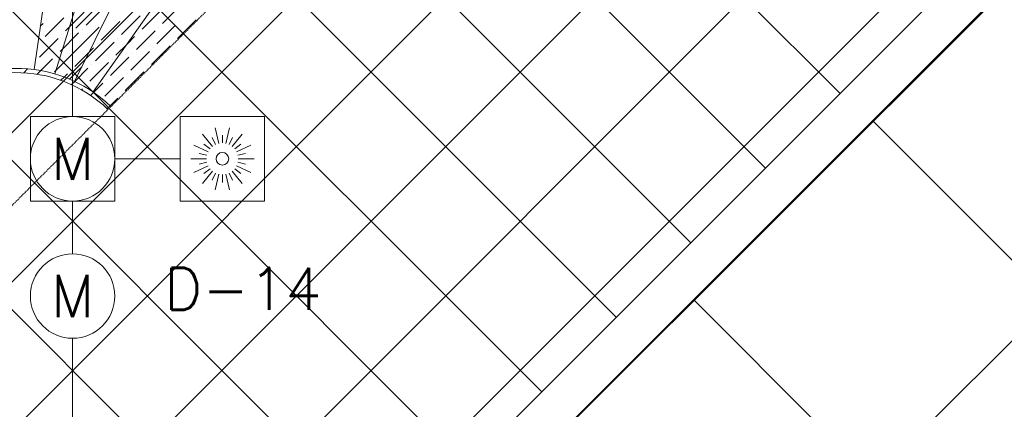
# Model space of a CAD drawing. Header units: millimetres. Extents: x -150 to 17700, y -24664 to 13830.
# Tile 45 of 58: x 11011 to 13345, y 6449 to 7372. Entities that reach past the tile are written whole.
import ezdxf
from ezdxf.enums import TextEntityAlignment as Align

# ---------------------------------------------------------------- set-up
doc = ezdxf.new("R2010")
doc.units = ezdxf.units.MM
doc.header["$MEASUREMENT"] = 0
doc.linetypes.add('HIDDENX2', pattern=[19.05, 12.7, -6.35])
doc.linetypes.add('RCP XREF$0$( Hidden )', pattern=[0.375, 0.25, -0.125])
doc.layers.get('0').update_dxf_attribs({"lineweight": 5})
for name, color, linetype, lineweight, true_color in [('M-MEP-ELFA-CABLE', 1, 'HIDDENX2', 20, 0xff0000), ('M-MEP-ELFA-DETECTOR', 7, 'Continuous', 20, 0xa50000), ('RCP XREF$0$A-BULKHEAD', 9, 'Continuous', 0, 0x808080), ('RCP XREF$0$A-CEILING-01', 9, 'Continuous', 0, 0x808080), ('RCP XREF$0$A-CEILING-04', 9, 'Continuous', 0, 0x808080), ('RCP XREF$0$A-CELING ELEMENT', 9, 'Continuous', 0, 0x808080), ('RCP XREF$0$A-JOINERY', 9, 'Continuous', 0, 0x808080)]:
    doc.layers.add(name, color=color, linetype=linetype, lineweight=lineweight, true_color=true_color)
doc.layers.add('M-MEP-ELFA-TEXT', color=7, linetype='Continuous', lineweight=15)
doc.styles.get("Standard").update_dxf_attribs({"font": 'romans.shx'})

# ---------------------------------------------------------------- blocks, each defined once
blk = doc.blocks.new('MCD-CM')
at = {"color": 0}
blk.add_circle((0, 0), 100, dxfattribs=at)
blk.add_attdef('C', text='', height=100, dxfattribs=at).set_placement((0, 0), align=Align.MIDDLE_CENTER)
blk = doc.blocks.new('RI-CM')
at = {"color": 0}
for p, q in [((-8.3, 36.6), (-16.7, 73.1)), ((8.3, 36.6), (16.7, 73.1)), ((-23.4, 29.3), (-46.8, 58.6)), ((-16.3, 33.8), (-24.4, 50.7)), ((0, 37.5), (0, 56.3)), ((16.3, 33.8), (24.4, 50.7)), ((23.4, 29.3), (46.8, 58.6)), ((-33.8, 16.3), (-67.6, 32.5)), ((-29.3, 23.4), (-44, 35.1)), ((29.3, 23.4), (44, 35.1)), ((33.8, 16.3), (67.6, 32.5)), ((-37.5, 0), (-75, 0)), ((-36.6, 8.3), (-54.8, 12.5)), ((36.6, 8.3), (54.8, 12.5)), ((37.5, 0), (75, 0)), ((-37.5, 0), (-75, 0)), ((-33.8, -16.3), (-67.6, -32.5)), ((-36.6, -8.3), (-54.8, -12.5)), ((33.8, -16.3), (67.6, -32.5)), ((36.6, -8.3), (54.8, -12.5)), ((37.5, 0), (75, 0)), ((-23.4, -29.3), (-46.8, -58.6)), ((-29.3, -23.4), (-44, -35.1)), ((-16.3, -33.8), (-24.4, -50.7)), ((-8.3, -36.6), (-16.7, -73.1)), ((0, -37.5), (0, -56.3)), ((0, -37.5), (0, -56.3)), ((8.3, -36.6), (16.7, -73.1)), ((16.3, -33.8), (24.4, -50.7)), ((23.4, -29.3), (46.8, -58.6)), ((29.3, -23.4), (44, -35.1))]:
    blk.add_line(p, q, dxfattribs=at)
blk.add_lwpolyline([(-100, 100), (100, 100), (100, -100), (-100, -100)], close=True, dxfattribs=at)
blk.add_circle((0, 0), 15, dxfattribs=at)
blk = doc.blocks.new('MCD-CV')
at = {"color": 0}
blk.add_lwpolyline([(-100, 100), (100, 100), (100, -100), (-100, -100)], close=True, dxfattribs=at)
blk.add_circle((0, 0), 100, dxfattribs=at)
blk.add_attdef('C', text='', height=100, dxfattribs=at).set_placement((0, 0), align=Align.MIDDLE_CENTER)
blk = doc.blocks.new('RCP XREF')
at = {"layer": 'RCP XREF$0$A-BULKHEAD', "color": 8, "lineweight": 0, "ltscale": 5, "true_color": 0x808080}
for p, q in [((11196.7, 5437.9), (14098.8, 8340)), ((14169.5, 8269.3), (11987.9, 6087.6))]:
    blk.add_line(p, q, dxfattribs=at)
at = {"layer": 'RCP XREF$0$A-CEILING-01', "color": 8, "linetype": 'Continuous', "lineweight": 0, "true_color": 0x808080}
for p, q in [((11718.3, 5959.4), (4297.7, 13380)), ((11895, 6136.2), (4651.2, 13380)), ((12071.8, 6313), (5004.8, 13380)), ((12248.6, 6489.7), (5358.3, 13380)), ((12425.4, 6666.5), (5711.9, 13380)), ((12778.9, 7020.1), (6419, 13380)), ((12602.1, 6843.3), (6090, 13355.4)), ((7159.1, 3270), (14450, 10560.9)), ((7512.6, 3270), (14450, 10207.4)), ((7866.2, 3270), (14450, 9853.8)), ((8219.7, 3270), (14450, 9500.3)), ((8573.3, 3270), (14450, 9146.7)), ((8926.9, 3270), (14450, 8793.1)), ((12955.7, 7196.9), (11934.1, 8218.4))]:
    blk.add_line(p, q, dxfattribs=at)
at = {"layer": 'RCP XREF$0$A-CEILING-01', "color": 8, "lineweight": 0, "true_color": 0x808080}
for p, q in [((11904.4, 6145.6), (14298.8, 8540)), ((14169.5, 8269.3), (11987.9, 6087.6))]:
    blk.add_line(p, q, dxfattribs=at)
for centre, radius, start, end in [((11004.6, 6932.9), 2087.3, 45.1925, 224.8075), ((11003.8, 6932.2), 1987.3, 45.2002, 224.7998)]:
    blk.add_arc(centre, radius, start, end, dxfattribs=at)
at = {"layer": 'RCP XREF$0$A-CEILING-04', "color": 8, "linetype": 'Continuous', "lineweight": 0, "true_color": 0x808080}
for p, q in [((14172.4, 8266.4), (11988.8, 6086.7)), ((14450, 7695.8), (11335.8, 4587)), ((14450, 5713), (13032.9, 7132.6)), ((14450, 4863.7), (12608.6, 6708.4))]:
    blk.add_line(p, q, dxfattribs=at)
at = {"layer": 'RCP XREF$0$A-CELING ELEMENT', "color": 8, "linetype": 'RCP XREF$0$( Hidden )', "lineweight": 0, "ltscale": 10, "true_color": 0x808080}
blk.add_line((13250, 9188.2), (8781.8, 4720), dxfattribs=at)
at = {"layer": 'RCP XREF$0$A-CELING ELEMENT', "color": 8, "lineweight": 0, "true_color": 0x808080}
for p, q in [((11045.4, 7253.5), (11285.7, 8899.5)), ((11094.5, 7243.2), (11589.3, 8831.4)), ((11141.6, 7225.4), (11878.8, 8716.6)), ((11185.4, 7200.4), (11893.7, 8200.4))]:
    blk.add_line(p, q, dxfattribs=at)
at = {"layer": 'RCP XREF$0$A-CELING ELEMENT', "color": 8, "linetype": 'Continuous', "lineweight": 0, "true_color": 0x808080, "transparency": 33554687}
for p, q in [((11144.5, 7351.7), (11210.8, 7418)), ((11168.8, 7358.3), (11213, 7402.5)), ((11350, 7362.8), (11394.2, 7407)), ((11071.6, 7331.8), (11115.8, 7376)), ((11120.2, 7345.1), (11164.4, 7389.3)), ((11252.8, 7336.2), (11297, 7380.4)), ((11301.4, 7349.5), (11345.6, 7393.7)), ((11060.3, 7355.9), (11067.2, 7362.8)), ((11076, 7371.6), (11076, 7371.6)), ((11155.6, 7309.7), (11199.8, 7353.9)), ((11204.2, 7323), (11248.4, 7367.2)), ((11204.2, 7358.3), (11204.2, 7358.3)), ((11208.6, 7362.8), (11208.6, 7362.8)), ((11336.8, 7314.1), (11381, 7358.3)), ((11341.2, 7353.9), (11341.2, 7353.9)), ((11385.4, 7327.4), (11429.6, 7371.6)), ((11389.8, 7367.2), (11389.8, 7367.2)), ((11107, 7296.5), (11151.1, 7340.7)), ((11111.4, 7336.2), (11111.4, 7336.2)), ((11124.6, 7278.8), (11190.9, 7345.1)), ((11131.3, 7338.4), (11131.3, 7338.4)), ((11160, 7349.5), (11160, 7349.5)), ((11265.8, 7313.9), (11283.7, 7331.8)), ((11288.2, 7300.9), (11332.3, 7345.1)), ((11292.6, 7340.7), (11292.6, 7340.7)), ((11058.3, 7283.2), (11102.5, 7327.4)), ((11062.8, 7323), (11062.8, 7323)), ((11142.3, 7261.1), (11186.5, 7305.3)), ((11190.9, 7274.4), (11235.1, 7318.6)), ((11195.3, 7314.1), (11195.3, 7314.1)), ((11239.5, 7287.6), (11265.8, 7313.9)), ((11244, 7327.4), (11244, 7327.4)), ((11323.5, 7265.5), (11367.7, 7309.7)), ((11327.9, 7305.3), (11327.9, 7305.3)), ((11376.5, 7318.6), (11376.5, 7318.6)), ((11093.7, 7247.9), (11137.9, 7292)), ((11098.1, 7287.6), (11098.1, 7287.6)), ((11146.7, 7300.9), (11146.7, 7300.9)), ((11226.3, 7239), (11270.5, 7283.2)), ((11274.9, 7252.3), (11319.1, 7296.5)), ((11279.3, 7292), (11279.3, 7292)), ((11049.5, 7274.4), (11049.5, 7274.4)), ((11061.5, 7251), (11089.3, 7278.8)), ((11111.4, 7265.5), (11111.4, 7265.5)), ((11129.6, 7230.7), (11158.5, 7259.6)), ((11177.7, 7225.8), (11221.9, 7269.9)), ((11182.1, 7265.5), (11182.1, 7265.5)), ((11230.7, 7278.8), (11230.7, 7278.8)), ((11020.9, 7245.8), (11030.3, 7255.1)), ((11052.8, 7242.4), (11061.5, 7251)), ((11084.9, 7239), (11084.9, 7239)), ((11096.9, 7251.1), (11098.1, 7252.3)), ((11109.2, 7228), (11117, 7235.8)), ((11117, 7235.8), (11124.6, 7243.4)), ((11133.5, 7252.3), (11133.5, 7252.3)), ((11141.8, 7225.3), (11173.2, 7256.7)), ((11213, 7190.4), (11257.2, 7234.6)), ((11261.6, 7203.7), (11305.8, 7247.9)), ((11266.1, 7243.4), (11266.1, 7243.4)), ((11314.7, 7256.7), (11314.7, 7256.7)), ((11134.3, 7217.7), (11141.8, 7225.3)), ((11168.8, 7216.9), (11168.8, 7216.9)), ((11186.7, 7199.5), (11208.6, 7221.3)), ((11217.4, 7230.2), (11217.4, 7230.2)), ((11157.7, 7205.8), (11160, 7208.1)), ((11179.5, 7192.3), (11186.7, 7199.5)), ((11252.8, 7194.8), (11252.8, 7194.8)), ((11204.2, 7181.6), (11204.2, 7181.6)), ((11218.8, 7160.8), (11225.9, 7167.9)), ((11225.9, 7167.9), (11244, 7186))]:
    blk.add_line(p, q, dxfattribs=at)
at = {"layer": 'RCP XREF$0$A-CELING ELEMENT', "color": 8, "lineweight": 0, "true_color": 0x808080}
for radius, start, end in [(323.8, 46.1755, 223.8245), (313.8, 46.2129, 223.7871)]:
    blk.add_arc((11003.6, 6932.4), radius, start, end, dxfattribs=at)
at = {"layer": 'RCP XREF$0$A-JOINERY', "color": 8, "lineweight": 0, "true_color": 0x808080}
for p, q in [((14098.8, 8340), (11917.1, 6158.3)), ((14169.5, 8269.3), (11987.9, 6087.6))]:
    blk.add_line(p, q, dxfattribs=at)

msp = doc.modelspace()

# ---------------------------------------------------------------- linework, layer by layer
at = {"layer": 'M-MEP-ELFA-CABLE', "ltscale": 0.1}
for points in [[(11136.8, 7142), (11136.8, 8023.3, -0.414214), (11226.8, 8113.3), (15405.7, 8113.3, 0.414214), (15495.7, 8203.3), (15495.7, 11250)], [(11136.8, 6616.8), (11136.8, 6308.5, 0.414214), (11226.8, 6218.5), (14819, 6218.5)]]:
    msp.add_lwpolyline(points, format="xyb", dxfattribs=at)
for points in [[(11391.8, 7042), (11236.8, 7042)], [(11136.8, 6816.8), (11136.8, 6942)]]:
    msp.add_lwpolyline(points, dxfattribs=at)

# ---------------------------------------------------------------- block references
at = {"color": 8, "true_color": 0x808080}
msp.add_blockref('RCP XREF', (0, 0), dxfattribs=at)
at = {"layer": 'M-MEP-ELFA-DETECTOR'}
for name, p in [('MCD-CV', (11136.8, 7042)), ('MCD-CM', (11136.8, 6716.8))]:
    msp.add_blockref(name, p, dxfattribs=at).add_auto_attribs({'C': 'M'})
msp.add_blockref('RI-CM', (11491.8, 7042), dxfattribs=at)

# ---------------------------------------------------------------- texts
at = {"layer": 'M-MEP-ELFA-TEXT', "insert": (11540.2, 6683.9), "char_height": 100, "attachment_point": 8}
msp.add_mtext_dynamic_manual_height_columns('D-14', width=558.892, gutter_width=3324.7, heights=[76.7], dxfattribs=at)

doc.saveas('drawing.dxf')
